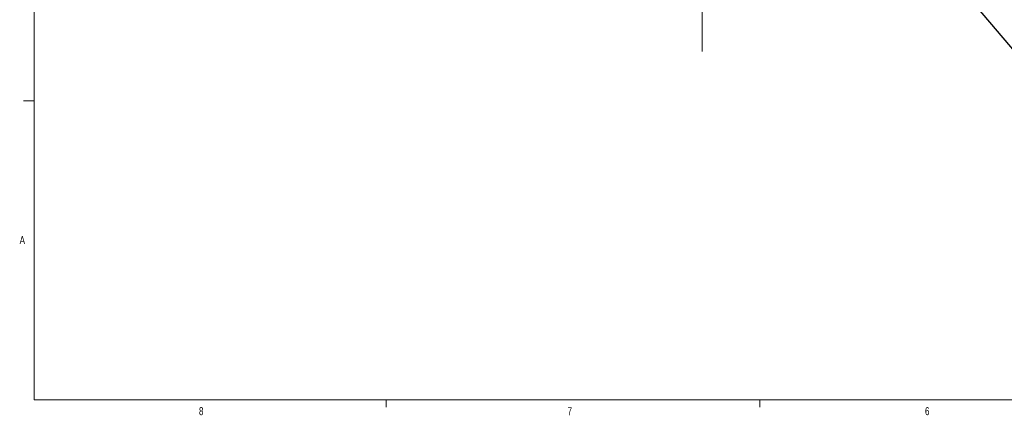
# Model space of a CAD drawing. Header units: inches. Extents: x 0.3 to 33.9, y 0.2 to 21.6.
# Tile 1 of 24: x 0.4 to 11.9, y 0.2 to 4.9. Entities that reach past the tile are written whole.
import ezdxf

# ---------------------------------------------------------------- set-up
doc = ezdxf.new("R2010")
doc.units = ezdxf.units.IN
doc.header["$MEASUREMENT"] = 0
doc.layers.add('SLD-0', color=7, linetype='Continuous', lineweight=15)
doc.styles.add('SLDTEXTSTYLE0', font='TXT', dxfattribs={"width": 0.75})
doc.dimstyles.new('SLDDIMSTYLE2', dxfattribs={"dimtxt": 0, "dimasz": 0.13, "dimexe": 0, "dimexo": 0.0625, "dimgap": 0, "dimtad": 0, "dimtih": 1, "dimtoh": 1, "dimdec": 0, "dimrnd": 1e-09, "dimzin": 0, "dimdsep": 46, "dimtxsty": 'Standard', "dimsah": 1, "dimcen": 0.09, "dimadec": 0, "dimazin": 0, "dimtfac": 0.13, "dimtdec": 0, "dimtofl": 0, "dimtmove": 0, "dimatfit": 3, "dimfxl": 1, "dimfrac": 2, "dimtolj": 1, "dimtzin": 0, "dimarcsym": 0})

# ---------------------------------------------------------------- blocks, each defined once
blk = doc.blocks.new('SW_CENTERMARKSYMBOL_1')
at = {"layer": 'SLD-0', "color": 0}
for p, q in [((0, 1), (0, 2.635)), ((0, 0), (0, 0.5)), ((-1, 0), (-2.635, 0)), ((0, 0), (-0.5, 0)), ((0, 0), (0, -0.5)), ((0, 0), (0.5, 0)), ((1, 0), (2.635, 0)), ((0, -1), (0, -2.635))]:
    blk.add_line(p, q, dxfattribs=at)

msp = doc.modelspace()

# ---------------------------------------------------------------- linework, layer by layer
at = {"color": 7, "linetype": 'Continuous', "lineweight": 0}
for p, q in [((0.523, 21.411), (0.523, 0.411)), ((0.523, 3.911), (0.398, 3.911)), ((33.523, 0.411), (0.523, 0.411)), ((4.648, 0.411), (4.648, 0.326)), ((9.023, 0.411), (9.023, 0.326))]:
    msp.add_line(p, q, dxfattribs=at)

# ---------------------------------------------------------------- block references
at = {"layer": 'SLD-0'}
msp.add_blockref('SW_CENTERMARKSYMBOL_1', (8.347, 7.122), dxfattribs=at)

# ---------------------------------------------------------------- texts
at = {"color": 7, "linetype": 'Continuous', "lineweight": 0, "char_height": 0.0938, "attachment_point": 1, "style": 'SLDTEXTSTYLE0'}
for s, insert in [('A', (0.354, 2.328)), ('8', (2.454, 0.325)), ('7', (6.77, 0.324)), ('6', (10.957, 0.325))]:
    msp.add_mtext(s, dxfattribs=dict(at, insert=insert))

# ---------------------------------------------------------------- leaders
at = {"layer": 'SLD-0'}
msp.add_leader([(10.739, 5.978), (12.115, 4.36), (12.365, 4.36)], dimstyle='SLDDIMSTYLE2', dxfattribs=at)

doc.saveas('drawing.dxf')
